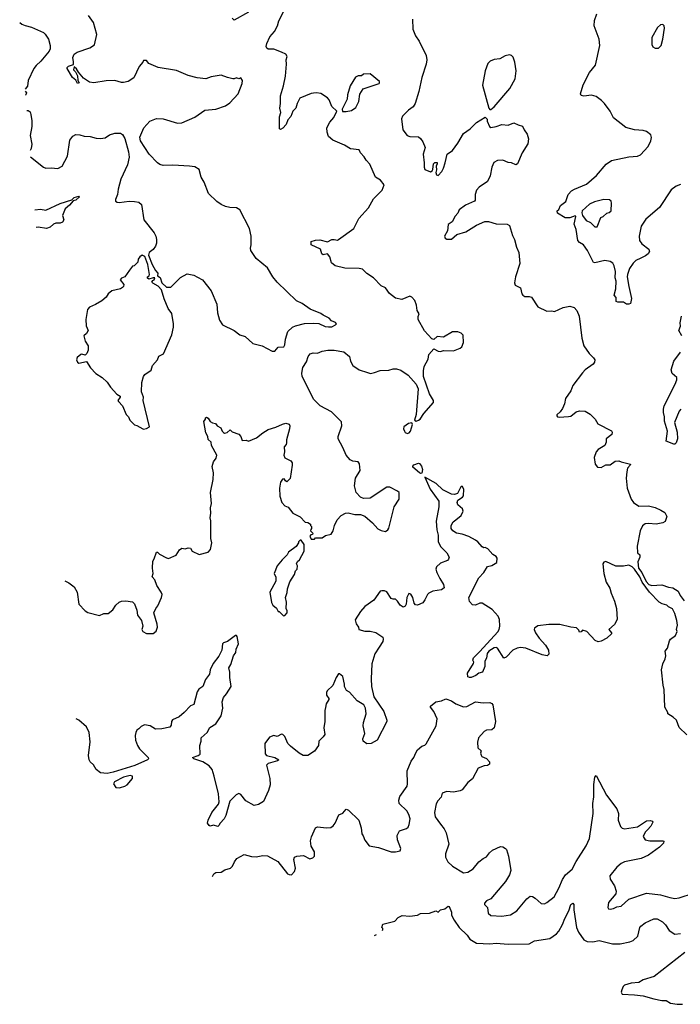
# Model space of a CAD drawing. Extents: x 2133461 to 2293071, y 753526 to 916327.
# Tile 2 of 256: x 2191497 to 2197524, y 785052 to 794041. Entities that reach past the tile are written whole.
import ezdxf

# ---------------------------------------------------------------- set-up
doc = ezdxf.new("R2010")
doc.units = 0

msp = doc.modelspace()

# ---------------------------------------------------------------- linework, layer by layer
at = {"layer": '0CON10XD'}
for points in [[(2191595.6, 792788.5), (2191714.1, 792694.1), (2191735, 792686.2), (2191785, 792690), (2191845, 792683.3), (2191885, 792703.3), (2191931.9, 792795), (2191955, 792940), (2191981.3, 792978.7), (2192008.3, 792991.7), (2192045, 792991.4), (2192085, 792979.2), (2192140, 792975), (2192195, 792958.6), (2192235, 792957.1), (2192275, 792964.2), (2192315, 792989.2), (2192365, 793005.7), (2192415, 793006), (2192435, 792993.3), (2192455.5, 792955.5), (2192490.8, 792835), (2192494.1, 792785.9), (2192480, 792715), (2192420.8, 792585), (2192396, 792495), (2192389.2, 792445), (2192370.9, 792399.1), (2192372, 792385), (2192384.5, 792374.5), (2192405, 792371.1), (2192494.2, 792384.2), (2192545, 792382.5), (2192582.5, 792375), (2192608, 792355), (2192629.2, 792215), (2192724.6, 792094.6), (2192739.5, 792065), (2192745.4, 792035), (2192745, 792002.5), (2192735.3, 791974.7), (2192715, 791944.4), (2192678.1, 791915), (2192672.9, 791892.9), (2192706.5, 791805), (2192735, 791751.2), (2192757, 791727), (2192753, 791703), (2192778.8, 791688.8), (2192795, 791640), (2192835, 791600), (2192875, 791600), (2192965, 791687.5), (2193025, 791720), (2193085, 791708.8), (2193119.5, 791689.5), (2193165.7, 791665.7), (2193243.3, 791565), (2193296.7, 791445), (2193300, 791365), (2193318.3, 791298.3), (2193346.7, 791255), (2193452.5, 791205), (2193505, 791163.3), (2193555, 791148.8), (2193625, 791086.7), (2193707.5, 791065), (2193800, 791015), (2193825, 791016.7), (2193855, 791052.5), (2193905.3, 791054.7), (2193916.4, 791073.6), (2193921.2, 791125), (2193944.4, 791195), (2193985, 791233.3), (2194012.4, 791247.6), (2194095, 791266.5), (2194175, 791270), (2194226.6, 791266.6), (2194285, 791241.9), (2194315, 791236), (2194345, 791238), (2194377.5, 791255), (2194387.5, 791265), (2194377.3, 791277.3), (2194343.1, 791293.1), (2194318.8, 791315), (2194266.7, 791345), (2194245, 791360), (2194147.3, 791397.3), (2194075, 791450.8), (2194021.2, 791475), (2193846.2, 791645), (2193806.2, 791695), (2193756.8, 791776.8), (2193655, 791861.2), (2193606.2, 791935), (2193601.2, 791955), (2193608.8, 791985), (2193608, 792065), (2193594.1, 792134.1), (2193505.6, 792305.6), (2193475, 792323.8), (2193415, 792326), (2193375.9, 792335.9), (2193335, 792353.8), (2193295, 792382), (2193218, 792455), (2193179.1, 792559.1), (2193152.5, 792605), (2193133.8, 792675), (2193095, 792698), (2193046, 792704), (2192895, 792712.5), (2192805, 792710), (2192775, 792720), (2192755, 792734.2), (2192678.6, 792815), (2192598.1, 792935), (2192591.7, 792968.3), (2192629.2, 793055), (2192685, 793116.2), (2192745, 793140), (2192805, 793136), (2192935, 793097.1), (2192975, 793099.2), (2193095, 793152), (2193186.1, 793213.9), (2193285, 793224.2), (2193375, 793254), (2193415, 793283.8), (2193488.8, 793365), (2193525, 793460), (2193530, 793485), (2193515, 793510), (2193495, 793502.5), (2193475, 793510), (2193455, 793502.5), (2193440.7, 793500.7), (2193393.6, 793513.6), (2193335, 793536), (2193245, 793520), (2193195, 793500), (2193115, 793512), (2193035, 793532), (2192927, 793577), (2192760, 793605), (2192675, 793642.5), (2192655, 793670), (2192625, 793670), (2192620, 793655), (2192587.5, 793615), (2192539.3, 793510.7), (2192485, 793477.5), (2192445, 793467.5), (2192425, 793467.5), (2192365, 793486.2), (2192285, 793484.2), (2192174.1, 793465.9), (2192135, 793470), (2192078.6, 793508.6), (2192031.7, 793561.7), (2192015, 793592.5), (2191995, 793610), (2191987.5, 793585), (2192006.7, 793566.7), (2192025, 793530), (2192027, 793487), (2192040, 793465), (2192025, 793457.5), (2192008.3, 793488.3), (2191977.5, 793515), (2191930, 793595), (2191930, 793605), (2191943, 793617), (2191988.3, 793631.7), (2191986.1, 793656.1), (2191980, 793695), (2191993.6, 793726.4), (2192020, 793745), (2192135.9, 793784.1), (2192178.3, 793811.7), (2192200, 793905), (2192170, 794015), (2192125, 794080)], [(2191907.9, 788918.6), (2191945, 788900), (2191995, 788862.5), (2192020, 788815), (2192037.5, 788705), (2192094.1, 788644.1), (2192119.3, 788629.3), (2192225, 788602.5), (2192265, 788618.8), (2192305, 788618.8), (2192345.7, 788654.3), (2192375, 788696.7), (2192405, 788723.3), (2192425, 788732.5), (2192465, 788736.7), (2192525, 788727.5), (2192545, 788710), (2192565, 788650), (2192572.5, 788605), (2192607, 788557), (2192620, 788505), (2192612.5, 788475), (2192620, 788455), (2192655, 788437.5), (2192715, 788438.8), (2192740.7, 788459.3), (2192752.5, 788495), (2192751.7, 788521.7), (2192720, 788625), (2192737.5, 788665), (2192758.3, 788691.7), (2192790, 788765), (2192796.7, 788795), (2192786.2, 788816.2), (2192748.8, 788875), (2192728.3, 788928.3), (2192706.2, 788955), (2192713.6, 788986.4), (2192708, 789035), (2192710.7, 789099.3), (2192725, 789120), (2192745, 789180), (2192755, 789180), (2192773, 789163), (2192835, 789127.5), (2192855, 789122.5), (2192925, 789152.5), (2192955, 789202.5), (2192975, 789216.2), (2193005, 789210), (2193035, 789221.2), (2193055, 789217.5), (2193069.3, 789189.3), (2193135, 789158.8), (2193215, 789180), (2193236.7, 789205), (2193250, 789265), (2193241.2, 789305), (2193240, 789465), (2193233.8, 789495), (2193240, 789535), (2193236.7, 789585), (2193246, 789625), (2193238.8, 789725), (2193263.3, 789845), (2193263.6, 789903.6), (2193251.7, 789961.7), (2193264, 790005), (2193290.7, 790039.3), (2193296.2, 790065), (2193246.2, 790155), (2193242.5, 790185), (2193215, 790210), (2193213.3, 790235), (2193195, 790270), (2193177, 790373), (2193192.5, 790395), (2193193, 790407), (2193201.7, 790411.7), (2193215, 790402.5), (2193235, 790373.3), (2193255, 790360), (2193283.6, 790353.6), (2193297.5, 790335), (2193332.5, 790315), (2193343.3, 790285), (2193355, 790272.5), (2193365, 790267.5), (2193388.8, 790271.2), (2193416.4, 790296.4), (2193435, 790280), (2193495, 790256.7), (2193513.8, 790235), (2193525, 790200), (2193561.7, 790201.7), (2193585, 790192.5), (2193656.1, 790223.9), (2193715, 790270), (2193765, 790300), (2193835, 790320), (2193895, 790350), (2193925, 790357.5), (2193955, 790350), (2193960, 790335), (2193957.5, 790305), (2193932.5, 790205), (2193931.7, 790178.3), (2193927, 790163), (2193908.3, 790141.7), (2193912.5, 790095), (2193907.5, 790065), (2193915, 790042.5), (2193972, 790015), (2193982.5, 789995), (2193984.2, 789975), (2193965, 789852.5), (2193935, 789822.5), (2193920.7, 789830.7), (2193908.3, 789848.3), (2193895, 789847.5), (2193875, 789820), (2193867.5, 789765), (2193870.7, 789690.7), (2193887.5, 789635), (2193915, 789602.5), (2193945, 789592.5), (2193990, 789535), (2194055, 789503.3), (2194100, 789455), (2194125, 789450), (2194150, 789435), (2194150, 789425), (2194160, 789415), (2194160, 789395), (2194151.7, 789388.3), (2194150, 789375), (2194170, 789355), (2194168.3, 789341.7), (2194151.7, 789338.3), (2194143, 789327), (2194155, 789300), (2194185, 789300), (2194195, 789310), (2194255, 789310), (2194288.3, 789331.7), (2194337.5, 789345), (2194357.5, 789375), (2194367.5, 789425), (2194393.6, 789476.4), (2194430, 789515), (2194470, 789535), (2194495, 789540), (2194553.9, 789523.9), (2194605, 789524), (2194645, 789508.8), (2194715, 789447.5), (2194765, 789392.5), (2194795, 789377.5), (2194835, 789367.5), (2194856.4, 789383.6), (2194865, 789400), (2194912.5, 789595), (2194957.5, 789665), (2194957.5, 789725), (2194945, 789737.5), (2194875, 789772.5), (2194845, 789772.5), (2194695, 789672.2), (2194635, 789669.5), (2194605, 789682.9), (2194566.5, 789725), (2194552.1, 789785), (2194561.8, 789855), (2194603.3, 789925), (2194597.4, 789987.4), (2194585, 790004), (2194535, 790011.1), (2194512.6, 790022.6), (2194475.5, 790065), (2194446.5, 790135), (2194401.1, 790215), (2194401.1, 790235), (2194436.8, 790335), (2194431.5, 790371.5), (2194341.9, 790461.9), (2194239.4, 790515), (2194180, 790575), (2194074.2, 790785), (2194070, 790815), (2194080, 790865), (2194115, 790917.5), (2194129.2, 790965), (2194147.9, 790992.1), (2194175, 791000), (2194215, 790996.2), (2194255, 791013.8), (2194306.8, 791023.2), (2194365, 791024.3), (2194455, 791008.8), (2194507.3, 790967.3), (2194514.2, 790925), (2194535, 790884), (2194595.5, 790845.5), (2194669.3, 790819.3), (2194697.3, 790812.7), (2194735, 790820), (2194785, 790840), (2194865, 790840.8), (2194905, 790852.9), (2194934.2, 790854.2), (2194975, 790841.8), (2195041.5, 790795), (2195114, 790715), (2195132.7, 790672.7), (2195113.9, 790436.1), (2195100, 790385), (2195115, 790377.5), (2195135, 790383.8), (2195150, 790395), (2195184, 790445), (2195273.6, 790546.4), (2195271.2, 790565), (2195236.7, 790625), (2195182.5, 790785), (2195180, 790835), (2195188, 790875), (2195225, 790942.5), (2195231.2, 790985), (2195275, 791037.5), (2195315, 791016.7), (2195335, 791013.3), (2195365, 791020), (2195455, 791017.5), (2195517, 791043), (2195530, 791055), (2195547.5, 791095), (2195541.7, 791161.7), (2195525, 791180), (2195495, 791192.5), (2195445, 791192.5), (2195365, 791142.5), (2195305, 791150), (2195275, 791122.5), (2195256.4, 791126.4), (2195191.2, 791201.2), (2195133, 791303), (2195133, 791333), (2195140, 791355), (2195123.3, 791385), (2195118, 791435), (2195102.5, 791477.5), (2195075, 791506.7), (2195055, 791516.7), (2194982.3, 791487.7), (2194925, 791498), (2194872.3, 791542.3), (2194835, 791592.5), (2194795, 791612.5), (2194725, 791683.3), (2194665, 791723.3), (2194624.1, 791764.1), (2194595, 791771.2), (2194464.1, 791774.1), (2194375, 791795.4), (2194341.5, 791821.5), (2194325.3, 791875.3), (2194305, 791904), (2194265, 791893.3), (2194253.3, 791905), (2194241.2, 791945), (2194157, 791987), (2194157.5, 792015), (2194195, 792030), (2194235, 792032), (2194305, 792014), (2194345.9, 792034.1), (2194365, 792035.8), (2194395, 792030), (2194406.4, 792033.6), (2194544.3, 792135), (2194590, 792225), (2194678.8, 792325), (2194724.2, 792405.8), (2194803.3, 792485), (2194822.5, 792535), (2194787.5, 792575), (2194743.3, 792605), (2194692.1, 792722.1), (2194657.4, 792757.4), (2194639.1, 792789.1), (2194607.5, 792825), (2194595, 792852.5), (2194515, 792862.5), (2194458.8, 792895), (2194355, 792941.9), (2194315.7, 792975), (2194301.1, 793015), (2194298.9, 793055), (2194325.4, 793104.6), (2194362.3, 793147.7), (2194390, 793205), (2194345, 793247.5), (2194321.2, 793311.2), (2194305, 793326.7), (2194245, 793366), (2194204.1, 793374.1), (2194178.1, 793371.9), (2194155, 793367.5), (2194053.1, 793325), (2194027.1, 793275), (2194015.8, 793235), (2193988, 793205), (2193971.2, 793158.8), (2193943.9, 793126.1), (2193928.8, 793085), (2193898.8, 793051.2), (2193875, 793040), (2193867.5, 793045), (2193868, 793155), (2193878, 793195), (2193869.2, 793235), (2193877.3, 793277.3), (2193875.8, 793345), (2193905, 793437.5), (2193923.1, 793525), (2193932, 793635), (2193928.8, 793675), (2193935.8, 793705.8), (2193925, 793726.7), (2193885, 793746.2), (2193815, 793770.8), (2193763.6, 793773.6), (2193751.7, 793781.7), (2193746.4, 793796.4), (2193750.8, 793825), (2193779.2, 793885), (2193820, 793935), (2193848, 793985), (2193860.5, 794029.5), (2193911.2, 794125)], [(2193585, 794110.9), (2193455, 794037.5), (2193436.7, 794055)], [(2197525, 792536.9), (2197485, 792522.2), (2197441.9, 792488.1), (2197334.7, 792325.3), (2197209.1, 792220.8), (2197166.4, 792155), (2197148.2, 792065), (2197152.1, 792025), (2197174, 791994), (2197236.2, 791945), (2197243.3, 791925), (2197231.2, 791905), (2197206, 791885), (2197163.8, 791865), (2197118.1, 791841.9), (2197092.9, 791817.1), (2197061.3, 791768.7), (2197041.5, 791715), (2197038.9, 791695), (2197054.3, 791605), (2197080, 791495), (2197070, 791450), (2197055, 791443.3), (2197033.9, 791443.9), (2197005, 791462.5), (2196955, 791462.5), (2196940, 791470), (2196937.5, 791505), (2196921.2, 791525), (2196935.8, 791585), (2196938, 791655), (2196931.2, 791685), (2196931.7, 791741.7), (2196920, 791795), (2196908.3, 791818.3), (2196883.9, 791833.9), (2196835, 791843.3), (2196745, 791821.2), (2196733.6, 791823.6), (2196676.7, 791935), (2196640, 791985), (2196605, 792006), (2196590, 792025), (2196574, 792125), (2196556.2, 792175), (2196570, 792245), (2196565, 792250), (2196515, 792232.5), (2196475, 792233.3), (2196402.5, 792275), (2196400, 792295), (2196415, 792310), (2196432.5, 792345), (2196478.3, 792381.7), (2196502.5, 792445), (2196530.7, 792479.3), (2196557.5, 792495), (2196669.4, 792540.6), (2196759.8, 792620.2), (2196848.3, 792721.7), (2196895, 792755.7), (2197055, 792789.1), (2197135, 792796.4), (2197161.5, 792808.5), (2197231.1, 792885), (2197256.7, 792935), (2197262.5, 792965), (2197255, 792990), (2197215, 793020.4), (2197185, 793029.3), (2197107.5, 793035), (2197026.6, 793056.6), (2196915, 793146.7), (2196885, 793206.7), (2196834, 793275), (2196804.5, 793304.5), (2196755, 793339.2), (2196715, 793350.8), (2196645, 793343.8), (2196620.7, 793350.7), (2196612.5, 793365), (2196636.7, 793446.7), (2196695, 793560), (2196750, 793625), (2196790.8, 793805), (2196783.1, 793865), (2196737.8, 793985), (2196741.1, 794035), (2196763.6, 794095)], [(2191496.7, 794015.1), (2191515, 794001.2), (2191545, 793988), (2191605, 793974.3), (2191714.4, 793924.4), (2191730.3, 793910.3), (2191760, 793865), (2191774, 793805), (2191773.8, 793775), (2191766, 793755), (2191688.7, 793661.3), (2191645.5, 793624.5), (2191625.8, 793595), (2191573.8, 793485), (2191568.8, 793435), (2191545.6, 793408.5)], [(2195081.2, 794045), (2195084.4, 793955), (2195107.8, 793895), (2195140.4, 793845), (2195204.1, 793715), (2195210.4, 793675), (2195205.4, 793635), (2195165.3, 793515), (2195137.2, 793385), (2195104.6, 793275), (2195085.4, 793244.6), (2195045, 793215.6), (2194989.4, 793160.6), (2194980.5, 793135), (2194991.2, 793035), (2195033.5, 792985), (2195055, 792975.5), (2195135, 792973.3), (2195155, 792956.7), (2195175.6, 792925.6), (2195196, 792875), (2195179.2, 792815), (2195186.9, 792735), (2195186.1, 792696.1), (2195193.8, 792675), (2195246.2, 792653.8), (2195259.3, 792660.7), (2195266.4, 792673.6), (2195273.2, 792726.8), (2195285, 792736.2), (2195305, 792736.7), (2195306.7, 792725), (2195296.4, 792703.6), (2195300.7, 792669.3), (2195292.5, 792645), (2195300, 792625), (2195315, 792620), (2195347.5, 792655), (2195362.5, 792685), (2195380, 792735), (2195396.2, 792813.8), (2195445, 792846.7), (2195495.8, 792915), (2195545, 793003.3), (2195605.8, 793044.2), (2195665, 793103.3), (2195745, 793150), (2195761.7, 793131.7), (2195762.5, 793115), (2195782.5, 793065), (2195795, 793057.5), (2195845, 793067.1), (2195895, 793086), (2195953, 793077), (2196005, 793101.2), (2196045, 793081.2), (2196085, 793070), (2196098.8, 793035), (2196127, 792997), (2196139.2, 792955), (2196132.3, 792907.7), (2196081.2, 792825), (2196037.5, 792725), (2196025, 792717.5), (2195985, 792733.8), (2195953.6, 792736.4), (2195905, 792760), (2195855, 792756.7), (2195822.3, 792737.7), (2195804.3, 792695.7), (2195790.8, 792615), (2195765.5, 792564.5), (2195687.6, 792512.4), (2195664.2, 792485), (2195651.2, 792445), (2195651.2, 792395), (2195646.2, 792385), (2195565, 792347.5), (2195506.2, 792305), (2195493.8, 792275), (2195471.2, 792248.8), (2195443.3, 792195), (2195405, 792172.5), (2195401.4, 792115), (2195371.2, 792065), (2195378.3, 792048.3), (2195395, 792037.5), (2195435, 792037.5), (2195485, 792080), (2195567.5, 792105), (2195665, 792164), (2195741.3, 792198.7), (2195775, 792200), (2195845, 792178), (2195945, 792176), (2195965, 792162.5), (2195991.7, 792071.7), (2196011.9, 792035), (2196030, 791965), (2196050.8, 791915), (2196060, 791815), (2196019.2, 791695), (2196010.5, 791640.5), (2196018.3, 791618.3), (2196065, 791594), (2196078.7, 791538.7), (2196087.3, 791527.3), (2196105, 791514.3), (2196145, 791514.5), (2196165, 791507.3), (2196225, 791421.2), (2196305, 791380.8), (2196353, 791383), (2196375, 791376.7), (2196455, 791414.5), (2196515, 791425.4), (2196554.6, 791414.6), (2196579.5, 791385), (2196600.6, 791335), (2196624.2, 791134.2), (2196643.2, 791065), (2196691.5, 790995), (2196732.5, 790955), (2196744.2, 790935), (2196742, 790915), (2196730, 790895), (2196656, 790845), (2196632.6, 790817.4), (2196545, 790702), (2196526.2, 790653.8), (2196475.7, 790584.3), (2196466.8, 790533.2), (2196449.7, 790490.3), (2196428.3, 790461.7), (2196397.5, 790435), (2196396.7, 790425), (2196402.5, 790415), (2196418.3, 790411.7), (2196505, 790418), (2196525, 790423.3), (2196575, 790460), (2196605, 790471.2), (2196655, 790468.8), (2196701.2, 790441.2), (2196746, 790395), (2196773.2, 790353.2), (2196895, 790287.5), (2196901.2, 790275), (2196898.8, 790255), (2196848.8, 790215), (2196846.4, 790183.6), (2196835, 790152.5), (2196775, 790117.5), (2196757.5, 790095), (2196737.5, 790045), (2196746.7, 789985), (2196770, 789955), (2196803, 789953), (2196845, 789976.7), (2196885, 789976.2), (2196928.9, 790011.1), (2196964.2, 790014.2), (2196985, 790004), (2197070, 789985), (2197067.5, 789975), (2197041.9, 789948.1), (2197035.5, 789914.5), (2197029.6, 789855), (2197039.6, 789765), (2197076.7, 789665), (2197098.6, 789635), (2197145, 789600.9), (2197235, 789602.2), (2197295, 789586.9), (2197347.5, 789565), (2197381.7, 789541.7), (2197402.5, 789505), (2197385, 789460), (2197365, 789446.7), (2197305, 789436.7), (2197235, 789443.3), (2197202.3, 789437.7), (2197179.3, 789420.7), (2197156.7, 789375), (2197131.2, 789235), (2197132.5, 789175), (2197156.2, 789155), (2197156, 789135), (2197137, 789093), (2197143.3, 789035), (2197173.8, 788995), (2197213.9, 788913.9), (2197236.4, 788886.4), (2197265, 788876.7), (2197355, 788882.5), (2197415, 788860), (2197455, 788853.8), (2197504.2, 788824.2), (2197524, 788785), (2197560.8, 788735)], [(2197325, 793780.6), (2197350, 793805), (2197365.9, 793865), (2197380, 793965), (2197375.5, 793985.5), (2197365, 793996), (2197345, 793994), (2197315, 793970), (2197265, 793877.5), (2197263.5, 793815), (2197272.9, 793795), (2197295, 793780.6), (2197325, 793780.6)], [(2195785, 793220), (2195795, 793222.5), (2195826.7, 793245), (2195967.8, 793412.2), (2196017.5, 793502.5), (2196025.7, 793575), (2196014.4, 793654.4), (2195997.9, 793697.9), (2195982.5, 793715), (2195965, 793719.2), (2195927.7, 793712.3), (2195877.5, 793685), (2195825, 793677.5), (2195787.9, 793662.1), (2195769.4, 793640.6), (2195743.1, 793575), (2195719.2, 793445), (2195777.5, 793235), (2195785, 793220)], [(2194443, 793203), (2194475, 793203.8), (2194525, 793211.4), (2194565, 793240.8), (2194589.5, 793295), (2194599.1, 793360.9), (2194631.1, 793408.9), (2194775, 793460), (2194780, 793465), (2194778.3, 793478.3), (2194695, 793547.5), (2194635, 793542.5), (2194615, 793527.5), (2194585, 793530), (2194562, 793518), (2194512.7, 793437.3), (2194486.2, 793355), (2194483.8, 793315), (2194437.5, 793225), (2194443, 793203)], [(2191547.1, 793389.7), (2191560, 793375), (2191552.5, 793355), (2191550.2, 793351.9)], [(2191561.5, 793211.9), (2191575, 793212.5), (2191590.7, 793200.7), (2191598.8, 793175), (2191607.9, 793117.9), (2191607.5, 793065), (2191592, 792985), (2191608.8, 792905), (2191602, 792865), (2191590.9, 792846.8)], [(2191634.7, 792304.4), (2191685, 792310.8), (2191735, 792303.3), (2191865, 792363.3), (2191972.3, 792397.7), (2191995, 792419.2), (2192035, 792430), (2192042.5, 792425), (2192010, 792395), (2191983.6, 792386.4), (2191951.7, 792348.3), (2191911.2, 792315), (2191886.7, 792255), (2191898.8, 792215), (2191885.8, 792194.2), (2191865, 792184), (2191825, 792183.8), (2191804.3, 792175.7), (2191773.6, 792146.4), (2191740, 792135), (2191665, 792147.8), (2191647.5, 792145.2)], [(2196765, 792150), (2196800, 792235), (2196820, 792245), (2196853.9, 792276.1), (2196875, 792281.2), (2196893.3, 792295), (2196897.7, 792367.7), (2196893.3, 792385), (2196877.7, 792397.7), (2196825, 792399.2), (2196740.3, 792379.7), (2196695, 792356), (2196630, 792295), (2196627, 792277), (2196632.5, 792255), (2196665, 792207.5), (2196705, 792190), (2196745, 792150), (2196765, 792150)], [(2192625, 790302.5), (2192655, 790310), (2192680, 790325), (2192623.6, 790563.6), (2192626.2, 790595), (2192607.5, 790645), (2192611.7, 790728.3), (2192627.5, 790785), (2192637, 790803), (2192695, 790842.5), (2192707.5, 790885), (2192752.5, 790935), (2192765, 790970), (2192807.7, 790992.3), (2192886, 791165), (2192900, 791235), (2192900, 791265), (2192885, 791360), (2192850, 791405), (2192813.6, 791493.6), (2192790, 791575), (2192759.3, 791609.3), (2192710, 791635), (2192702.5, 791645), (2192710.7, 791659.3), (2192725, 791667.5), (2192730, 791685), (2192714.1, 791685.9), (2192675, 791673.3), (2192663, 791683), (2192662.5, 791695), (2192676.4, 791703.6), (2192680, 791715), (2192664.4, 791805), (2192638.9, 791878.9), (2192615, 791891.4), (2192592.1, 791877.9), (2192578.8, 791855), (2192573, 791827), (2192540, 791795), (2192525, 791790), (2192497.5, 791755), (2192455.9, 791694.1), (2192425, 791682.5), (2192412.5, 791665), (2192446.7, 791625), (2192442.5, 791605), (2192433.3, 791595), (2192415, 791584.3), (2192337.5, 791565), (2192305, 791537.5), (2192285, 791506.7), (2192246.7, 791475), (2192189.1, 791440.9), (2192135, 791418), (2192116.7, 791395), (2192099.2, 791305), (2192104, 791245), (2192120, 791205), (2192107.5, 791175), (2192082.5, 791155), (2192092.5, 791105), (2192122.5, 791065), (2192120, 791025), (2192110, 790995), (2192095, 790980), (2192065, 790987.5), (2192055, 790983.3), (2192022.3, 790957.7), (2192013.8, 790935), (2192023.9, 790913.9), (2192035, 790906.7), (2192105, 790920), (2192143.6, 790863.6), (2192192.3, 790812.3), (2192250, 790775), (2192295, 790732.5), (2192325, 790687.5), (2192382, 790622), (2192412.5, 790605), (2192412.5, 790595), (2192393.3, 790565), (2192396.7, 790555), (2192436.1, 790516.1), (2192468.3, 790438.3), (2192490, 790415), (2192500, 790385), (2192543, 790343), (2192565, 790337.5), (2192620, 790305), (2192625, 790302.5)], [(2197537.3, 791155), (2197511.9, 791205), (2197525.5, 791244.5), (2197522.7, 791275), (2197535.4, 791334.6)], [(2197528.8, 790485), (2197515, 790466.7), (2197470, 790365), (2197496.7, 790275), (2197500, 790215), (2197485, 790177.5), (2197475, 790167.5), (2197465, 790167.5), (2197396.7, 790195), (2197407.8, 790285), (2197379.2, 790375), (2197380, 790415), (2197370, 790455), (2197370, 790485), (2197376.9, 790515), (2197477.8, 790715), (2197492.5, 790755), (2197492, 790775), (2197450.9, 790810.9), (2197441.5, 790845), (2197465.6, 790925), (2197526.5, 791005)], [(2195035, 790264), (2195050.5, 790269.5), (2195062, 790285), (2195080, 790345), (2195075, 790360), (2195045, 790355.8), (2195002.5, 790325), (2195000, 790305), (2195007.5, 790285), (2195015, 790274), (2195035, 790264)], [(2195155, 789898.8), (2195143.8, 789905), (2195083.8, 789955), (2195083.8, 789966.2), (2195093.9, 789976.1), (2195135, 789992.5), (2195145, 789990), (2195162.5, 789965), (2195171.2, 789935), (2195165, 789902.5), (2195155, 789898.8)], [(2195476.2, 789475), (2195523.8, 789515), (2195543, 789553), (2195537.5, 789575), (2195495, 789612), (2195488.6, 789635), (2195495.8, 789654.2), (2195537.4, 789682.6), (2195545.5, 789694.5), (2195548, 789755), (2195535, 789782.5), (2195518, 789772), (2195490, 789715), (2195465, 789707.1), (2195435, 789708.9), (2195358.3, 789748.3), (2195296.3, 789806.3), (2195193.6, 789866.4), (2195240.4, 789755), (2195321.2, 789645), (2195320.5, 789595), (2195296.8, 789463.2), (2195303.6, 789385), (2195315.5, 789335), (2195315.6, 789275.6), (2195338.5, 789228.5), (2195394.4, 789175), (2195415.5, 789135), (2195410, 789115), (2195400, 789105), (2195335, 789080), (2195300.5, 789045), (2195294.6, 789025), (2195302.3, 788995), (2195329.1, 788939.2), (2195364.5, 788885), (2195370, 788855), (2195343.9, 788836.1), (2195267.2, 788822.8), (2195228.6, 788805), (2195216.6, 788793.4), (2195194.5, 788745), (2195175, 788718.6), (2195125, 788696.7), (2195109.3, 788699.3), (2195096.1, 788716.1), (2195085, 788767.5), (2195065, 788797.5), (2195048.3, 788801.7), (2195030, 788765), (2195022.5, 788705), (2195013, 788687), (2194995, 788677.5), (2194967.5, 788695), (2194945, 788732.5), (2194925, 788752.5), (2194905, 788750), (2194885, 788756.7), (2194845, 788818), (2194825, 788828), (2194801.7, 788828.3), (2194785, 788823.3), (2194727.3, 788742.7), (2194647.2, 788682.8), (2194605, 788638), (2194556.4, 788563.6), (2194566.4, 788526.4), (2194587.5, 788495), (2194590, 788475), (2194645, 788458), (2194695, 788458.1), (2194745, 788445.8), (2194810, 788405), (2194814, 788385), (2194809.2, 788365), (2194776.2, 788313.8), (2194737.4, 788252.6), (2194710.5, 788159.5), (2194704.5, 788024.5), (2194707.5, 787955), (2194728.3, 787858.3), (2194818, 787725), (2194846.7, 787645), (2194846.2, 787635), (2194757.5, 787465), (2194705, 787433.1), (2194665, 787431.2), (2194630, 787455), (2194627.5, 787475), (2194646.7, 787525), (2194630, 787595), (2194633.3, 787625), (2194657.5, 787705), (2194652.5, 787755), (2194636.4, 787786.4), (2194575, 787822.5), (2194505, 787902.5), (2194477, 787917), (2194460, 787955), (2194461.2, 787975), (2194445.9, 788045.9), (2194415, 788070), (2194405, 788070), (2194383.3, 788035), (2194355, 787963.3), (2194303.3, 787915), (2194295, 787900), (2194296.7, 787875), (2194316.7, 787845), (2194316.7, 787835), (2194292.5, 787795), (2194286.4, 787763.6), (2194280, 787735), (2194281.2, 787635), (2194272, 787575), (2194280, 787515), (2194267, 787493), (2194226.7, 787455), (2194222.5, 787415), (2194187.7, 787362.3), (2194125, 787323.8), (2194084.3, 787324.3), (2194047.5, 787345), (2193968.3, 787408.3), (2193943.3, 787435), (2193917, 787497), (2193897, 787517), (2193885, 787520), (2193845, 787497.5), (2193815, 787507.5), (2193775, 787490), (2193732.5, 787435), (2193735, 787340), (2193747.5, 787325), (2193825, 787306), (2193862.5, 787285), (2193850, 787275), (2193765, 787250), (2193750, 787235), (2193778.6, 787115), (2193782.5, 787055), (2193767.1, 787005), (2193720, 786905), (2193675, 786875.7), (2193635, 786866.7), (2193560.5, 786910.5), (2193515, 786967.5), (2193495, 786976.7), (2193472.5, 786965), (2193413.9, 786906.1), (2193376.2, 786775), (2193361.2, 786745), (2193324.3, 786705.7), (2193315, 786683.8), (2193305, 786676), (2193265, 786686.7), (2193235, 786678.8), (2193225, 786683.8), (2193211.4, 786705), (2193215, 786732.5), (2193251.2, 786805), (2193309.2, 786880.8), (2193317.7, 786902.3), (2193310.8, 786975), (2193271.9, 787135), (2193251.4, 787195), (2193225, 787229.2), (2193167.6, 787267.6), (2193086.7, 787295), (2193072.5, 787305), (2193125, 787322.5), (2193142.5, 787335), (2193141.2, 787415), (2193153.6, 787453.6), (2193153.9, 787486.1), (2193206.2, 787535), (2193231.7, 787578.3), (2193287.7, 787612.3), (2193335, 787686.7), (2193350.8, 787755), (2193344.4, 787815), (2193357.3, 787852.7), (2193385, 787886.7), (2193427.5, 787955), (2193414, 788035), (2193413.8, 788085), (2193404, 788125), (2193422, 788155), (2193447, 788233), (2193468, 788265), (2193471.2, 788295), (2193493.6, 788343.6), (2193481.7, 788411.7), (2193475, 788420), (2193465, 788420), (2193394.1, 788365.9), (2193355, 788351.2), (2193347.3, 788342.7), (2193342, 788285), (2193315, 788231.2), (2193262.9, 788165), (2193234.3, 788105), (2193226.9, 788065), (2193191.7, 788018.3), (2193166.2, 787955), (2193131.7, 787928.3), (2193115.7, 787904.3), (2193085, 787790), (2193055, 787777.5), (2192997.5, 787715), (2192952.3, 787677.7), (2192890.5, 787649.5), (2192882, 787635), (2192879.5, 787600.5), (2192865, 787584), (2192795, 787566.7), (2192737, 787563), (2192685.8, 787595.8), (2192635, 787603.8), (2192605, 787590), (2192585, 787567.5), (2192566.1, 787553.9), (2192556.2, 787535), (2192551.2, 787505), (2192553.9, 787463.9), (2192570, 787415), (2192588.8, 787385), (2192668.8, 787305), (2192671.2, 787295), (2192663.8, 787285), (2192547.4, 787232.6), (2192349.6, 787170.4), (2192295, 787160), (2192235, 787164.4), (2192195, 787195.7), (2192168.5, 787238.5), (2192140, 787265), (2192129.2, 787285), (2192125.7, 787325), (2192139.1, 787449.1), (2192129.4, 787535), (2192105.7, 787585), (2192037.3, 787647.3), (2192012, 787659.3)], [(2197583, 787513), (2197515, 787580), (2197490, 787645), (2197460, 787675), (2197410, 787705), (2197410, 787715), (2197382.5, 787765), (2197376.7, 787925), (2197366.7, 787965), (2197353.3, 788105), (2197365, 788160), (2197387.5, 788205), (2197392.5, 788235), (2197387.5, 788275), (2197407.5, 788305), (2197425, 788370), (2197433.6, 788386.4), (2197479.3, 788420.7), (2197496.7, 788455), (2197490, 788475), (2197500, 788515), (2197493, 788557), (2197475, 788620), (2197453, 788663), (2197415, 788680), (2197400, 788695), (2197358.3, 788708.3), (2197332.5, 788725), (2197242.5, 788815), (2197177.5, 788905), (2197153.6, 788953.6), (2197106.7, 789025), (2197085, 789046.7), (2197055, 789062.5), (2197005, 789052.5), (2196935, 789052.5), (2196845, 789096.2), (2196825, 789090), (2196816.7, 789075), (2196826.7, 788985), (2196848.8, 788905), (2196880.9, 788850.9), (2196892, 788805), (2196924.1, 788734.1), (2196943.3, 788665), (2196947.5, 788565), (2196925, 788520), (2196871.2, 788475), (2196897.5, 788445), (2196896.7, 788435), (2196854.1, 788395.9), (2196801.7, 788368.3), (2196775, 788362.5), (2196746.2, 788375), (2196670, 788455), (2196632.5, 788467.5), (2196618.3, 788451.7), (2196605, 788450), (2196598.3, 788468.3), (2196578.3, 788488.3), (2196525, 788496.7), (2196425, 788518.8), (2196325, 788518.6), (2196225, 788506.2), (2196193.6, 788486.4), (2196190, 788475), (2196203.9, 788443.9), (2196237.5, 788395), (2196295, 788332.5), (2196321.2, 788285), (2196325, 788250), (2196310, 788235), (2196265, 788242), (2196115, 788304.4), (2196065, 788310), (2196035, 788304.2), (2195995.6, 788284.4), (2195935, 788222.5), (2195915, 788212.5), (2195855, 788302.5), (2195845, 788310), (2195825, 788306), (2195776.7, 788275), (2195761.2, 788255), (2195757.3, 788212.7), (2195740, 788185), (2195740, 788135), (2195718.8, 788085), (2195685, 788076), (2195658.8, 788055), (2195615, 788036), (2195600, 788035), (2195585, 788042.5), (2195583.1, 788075), (2195638, 788165), (2195641.2, 788175), (2195632.5, 788195), (2195638, 788215), (2195695, 788274.2), (2195857.8, 788452.2), (2195870.6, 788475), (2195877.5, 788505), (2195875.6, 788565), (2195861.9, 788595), (2195807.9, 788657.9), (2195715, 788714.4), (2195695, 788713.1), (2195655, 788697.5), (2195628.8, 788698.8), (2195600.9, 788730.9), (2195595.6, 788765), (2195684.7, 788945.3), (2195732.2, 788995), (2195765, 789048.8), (2195805, 789058.8), (2195850, 789085), (2195852.5, 789125), (2195845, 789140), (2195815, 789157.5), (2195769.5, 789209.5), (2195745, 789222.5), (2195730.7, 789220.7), (2195715, 789227.5), (2195675.9, 789275.9), (2195655, 789291.2), (2195595, 789324.2), (2195535, 789345.8), (2195483.3, 789355), (2195447.5, 789375), (2195434.4, 789395), (2195432.9, 789425), (2195452.6, 789457.4), (2195476.2, 789475)], [(2193905, 788600), (2193915, 788602.5), (2193937.5, 788625), (2193937.5, 788645), (2193927.5, 788665), (2193930, 788725), (2193923.3, 788765), (2193938.3, 788811.7), (2193940, 788845), (2193960.5, 788909.5), (2194003.3, 788975), (2194011.7, 789008.3), (2194027.5, 789025), (2194030, 789055), (2194022.5, 789075), (2194032.5, 789095), (2194050.7, 789109.3), (2194091.7, 789188.3), (2194091.7, 789251.7), (2194065, 789290), (2194055, 789290), (2194040, 789275), (2194040, 789265), (2194018.3, 789231.7), (2193950.7, 789179.3), (2193937.5, 789155), (2193890.3, 789109.7), (2193846.2, 789055), (2193817.5, 788985), (2193833, 788953), (2193832.5, 788915), (2193778.8, 788815), (2193795, 788720), (2193805, 788697.5), (2193839.3, 788669.3), (2193855, 788640), (2193865, 788640), (2193905, 788600)], [(2193255.9, 786219.7), (2193266.8, 786243.2), (2193285.4, 786254.6), (2193335, 786260), (2193369.1, 786280.9), (2193420, 786295), (2193438.8, 786315), (2193455.8, 786354.2), (2193477.3, 786382.7), (2193545, 786420.8), (2193612.8, 786402.8), (2193655, 786399.1), (2193715, 786411.2), (2193756.6, 786406.6), (2193853.3, 786355), (2193940, 786245), (2193955, 786236.2), (2193977.5, 786235), (2194003.3, 786265), (2194013.6, 786296.4), (2193998.8, 786375), (2194003.6, 786396.4), (2194023.9, 786406.1), (2194085, 786411.2), (2194145, 786380), (2194170.7, 786389.3), (2194185.9, 786404.1), (2194186.7, 786445), (2194156.1, 786496.1), (2194148.8, 786545), (2194158.3, 786581.7), (2194195, 786662.5), (2194215, 786673.3), (2194296.4, 786663.6), (2194335, 786666.2), (2194357, 786683), (2194373.8, 786705), (2194407, 786783), (2194445, 786796.7), (2194475, 786832.5), (2194485, 786830), (2194495.9, 786825.9), (2194592.5, 786735), (2194613.3, 786665), (2194618.3, 786608.3), (2194631.7, 786591.7), (2194645, 786550), (2194685, 786500), (2194770, 786485), (2194885, 786443.8), (2194925, 786443.3), (2194967.3, 786452.7), (2194973.8, 786475), (2194943.5, 786553.5), (2194941.9, 786595), (2194963.3, 786636.7), (2195025, 786657.7), (2195040.5, 786669.5), (2195051.6, 786695), (2195058.2, 786745), (2195046.7, 786785), (2195027.8, 786817.8), (2194957.5, 786885), (2194954.6, 786915.4), (2194965, 786948.8), (2195030.8, 787045), (2195035.3, 787065.3), (2195033.5, 787185), (2195068.3, 787271.7), (2195093.4, 787306.6), (2195111.9, 787348.1), (2195125, 787376.7), (2195165, 787410), (2195191.7, 787418.3), (2195205, 787430), (2195296.2, 787595), (2195305, 787657.5), (2195275.8, 787725.8), (2195244.4, 787764.4), (2195246, 787775), (2195295, 787814), (2195345, 787824), (2195385, 787840), (2195435, 787824), (2195476.2, 787795), (2195545, 787768.6), (2195575, 787772.5), (2195655, 787814.2), (2195725, 787804.4), (2195785, 787806.7), (2195805, 787799.4), (2195815, 787787.1), (2195837.6, 787635), (2195825.6, 787575), (2195805, 787558), (2195755, 787554), (2195735, 787542), (2195684.3, 787485), (2195674.2, 787445.8), (2195678, 787395), (2195706, 787366), (2195700, 787345), (2195705.8, 787325.8), (2195714.3, 787314.3), (2195756.5, 787296.5), (2195782.5, 787265), (2195782.5, 787245), (2195766.4, 787233.6), (2195735, 787230), (2195680.7, 787209.3), (2195628.3, 787111.7), (2195585, 787076.7), (2195535, 787010), (2195515, 787000), (2195455, 786988), (2195395, 786994.2), (2195350.3, 786979.7), (2195341.4, 786945), (2195310.9, 786909.1), (2195297.4, 786882.6), (2195280, 786805), (2195288.8, 786765), (2195335, 786695.7), (2195370.4, 786655), (2195388, 786618), (2195412.5, 786515), (2195382.8, 786425), (2195382.2, 786395), (2195402.7, 786352.7), (2195445, 786314.4), (2195545, 786252), (2195585, 786260), (2195635, 786290), (2195685, 786352.5), (2195725, 786384.2), (2195755, 786398.8), (2195784.2, 786435.8), (2195811.7, 786458.3), (2195885, 786493.3), (2195905, 786490), (2195930, 786475), (2195938.8, 786465), (2195957.5, 786405), (2195978.1, 786275), (2195966.9, 786235), (2195929.2, 786175), (2195795.4, 786014.6), (2195755, 785996.7), (2195736.2, 785975), (2195737.5, 785965), (2195763.8, 785935), (2195770, 785885), (2195796.2, 785863.8), (2195895, 785855.8), (2195975, 785869.2), (2196033.8, 785905), (2196123.3, 786015), (2196155, 786040), (2196175, 786036.7), (2196200.7, 786020.7), (2196255, 785973.3), (2196285, 785971.2), (2196305, 785981.2), (2196372, 786035), (2196415, 786113.3), (2196448.3, 786191.7), (2196477.1, 786235), (2196536.9, 786285), (2196573.6, 786356.4), (2196665, 786497.8), (2196696.6, 786566.6), (2196730, 786795), (2196725.8, 786885), (2196734.2, 786945.8), (2196735, 787060), (2196742.9, 787125), (2196755, 787140), (2196851.2, 786961.2), (2196945, 786837.5), (2196958.8, 786795), (2196956.7, 786735), (2196977.5, 786675), (2196995, 786660), (2197015, 786653.8), (2197135, 786674), (2197215, 786726.2), (2197250.7, 786730.7), (2197270, 786725), (2197272.5, 786715), (2197255, 786677.5), (2197225, 786646.7), (2197203.3, 786625), (2197186.7, 786585), (2197202.5, 786555), (2197245, 786544), (2197366.2, 786546.2), (2197372.5, 786542.5), (2197370, 786525), (2197333, 786487), (2197235, 786414.2), (2197165.6, 786384.4), (2197015, 786352), (2196985, 786338.8), (2196945, 786305.8), (2196882, 786225), (2196885.7, 786195.7), (2196922.5, 786135), (2196938, 786085), (2196935, 786062.5), (2196869.3, 785980.7), (2196862.5, 785935), (2196870, 785925), (2196885, 785920), (2196915, 785926.7), (2196945, 785943.3), (2196985, 785948.8), (2197055, 786011.2), (2197215, 786068.1), (2197343.4, 786053.4), (2197428.5, 786028.5), (2197475, 786019.2), (2197515, 786024.2), (2197645, 786065.8)], [(2192405, 787027.5), (2192415, 787033.3), (2192455, 787042.5), (2192477.5, 787055), (2192526.1, 787113.9), (2192526.4, 787136.4), (2192505, 787142.5), (2192445, 787125.8), (2192362.5, 787085), (2192353.3, 787065), (2192375, 787032.5), (2192405, 787027.5)], [(2194806.2, 785727.4), (2194810, 785735), (2194810, 785745), (2194800, 785755), (2194810, 785785), (2194919.5, 785810.5), (2194950, 785845), (2194985, 785864.2), (2195055, 785857.1), (2195125, 785867.8), (2195155, 785881.4), (2195235, 785883.1), (2195295, 785906.7), (2195315, 785893.3), (2195335.9, 785914.1), (2195375, 785925.6), (2195405, 785947.7), (2195416.1, 785945), (2195436.2, 785893.8), (2195437.3, 785865), (2195459.5, 785819.5), (2195507.9, 785755), (2195579.6, 785685), (2195605, 785648.5), (2195665, 785611.8), (2195785, 785605.6), (2195845, 785611.4), (2195955, 785601.9), (2196145, 785603.8), (2196195, 785630.8), (2196335, 785653.8), (2196393.8, 785696.2), (2196415, 785719.2), (2196450.2, 785779.8), (2196470.5, 785835), (2196506.2, 785905), (2196524.5, 785965), (2196545, 785976.7), (2196553.1, 785965), (2196553.5, 785915), (2196576.8, 785755), (2196595, 785710), (2196645, 785642.5), (2196675, 785626.7), (2196725, 785624.3), (2196785, 785634.2), (2196906.1, 785606.1), (2196975, 785604.2), (2197065, 785622.5), (2197095.5, 785634.5), (2197136.3, 785673.7), (2197155.6, 785754.4), (2197165, 785766), (2197202.6, 785797.4), (2197283.6, 785833.6), (2197312.3, 785832.3), (2197361.2, 785805), (2197389.1, 785779.1), (2197424, 785725), (2197475, 785693.1), (2197525, 785700)], [(2194734.3, 785679.3), (2194740, 785685), (2194753.3, 785689.7)], [(2197566, 785525), (2197285, 785306.9), (2197185, 785277.3), (2197145, 785251.9), (2197075, 785245.6), (2197015, 785225.8), (2197002.5, 785215), (2196989.4, 785185), (2196984.4, 785164.4), (2196993.3, 785145), (2197105, 785140.5), (2197185, 785130), (2197282.6, 785102.6), (2197355, 785088.1), (2197395, 785087.1), (2197435, 785062.9), (2197495, 785052.5), (2197545, 785052.5)]]:
    msp.add_lwpolyline(points, dxfattribs=at)

doc.saveas('drawing.dxf')
